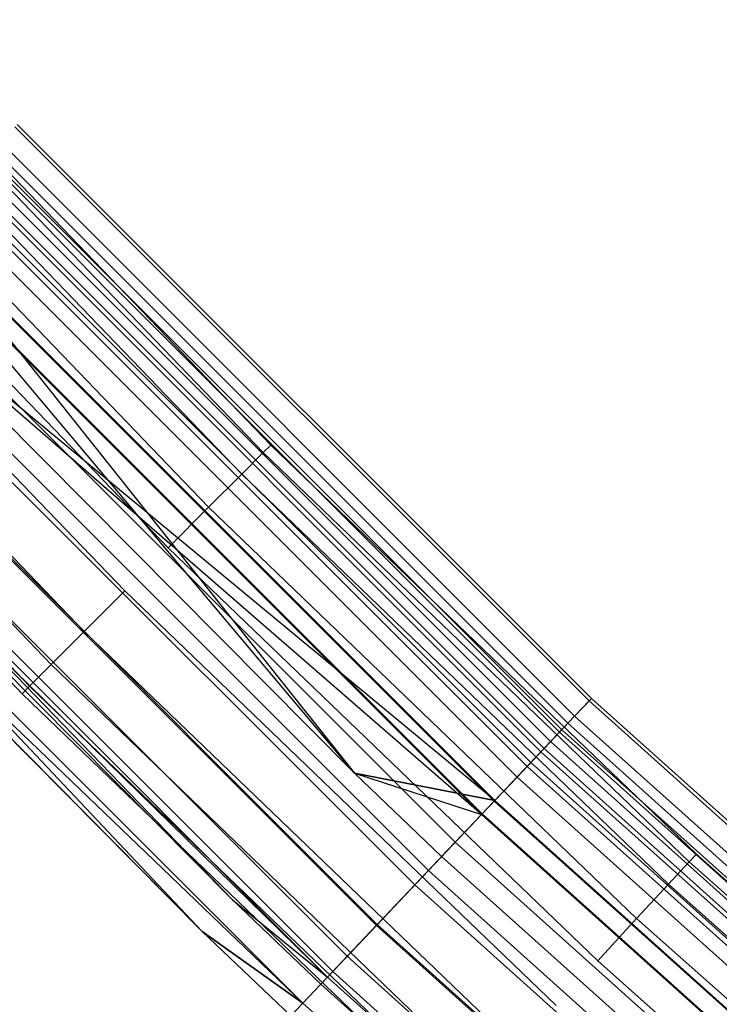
# Model space of a CAD drawing. Extents: x -175 to 175, y -175 to 175.
# Tile 16 of 130: x -124 to -116, y -127 to -116. Entities that reach past the tile are written whole.
import ezdxf

# ---------------------------------------------------------------- set-up
doc = ezdxf.new("R2010")
doc.units = 0
doc.header["$LTSCALE"] = 25.4
doc.layers.get('0').update_dxf_attribs({"linetype": 'CONTINUOUS'})

# ---------------------------------------------------------------- blocks, each defined once
blk = doc.blocks.new('SANTANA_PODLOGOWA_STL')
at = {"color": 0}
for p, q in [((-121.001, -121.001, 1042.816), (-125.658, -116.157, 1042.816)), ((-121.001, -121.001, 1042.816), (-125.658, -116.157, 1042.816)), ((-121.001, -121.001, 1044.184), (-125.658, -116.157, 1044.184)), ((-121.001, -121.001, 1044.184), (-125.658, -116.157, 1044.184)), ((-121.001, -121.001, 246.816), (-125.658, -116.157, 246.816)), ((-121.001, -121.001, 246.816), (-125.658, -116.157, 246.816)), ((-121.001, -121.001, 248.184), (-125.658, -116.157, 248.184)), ((-121.001, -121.001, 248.184), (-125.658, -116.157, 248.184)), ((-120.915, -120.915, 1043.5), (-125.569, -116.075, 1043.5)), ((-120.915, -120.915, 1043.5), (-125.569, -116.075, 1043.5)), ((-120.915, -120.915, 247.5), (-125.569, -116.075, 247.5)), ((-120.915, -120.915, 247.5), (-125.569, -116.075, 247.5)), ((-121.246, -121.246, 1042.214), (-125.913, -116.393, 1042.214)), ((-121.246, -121.246, 1042.214), (-125.913, -116.393, 1042.214)), ((-121.246, -121.246, 1044.786), (-125.913, -116.393, 1044.786)), ((-121.246, -121.246, 1044.786), (-125.913, -116.393, 1044.786)), ((-121.246, -121.246, 246.214), (-125.913, -116.393, 246.214)), ((-121.246, -121.246, 246.214), (-125.913, -116.393, 246.214)), ((-121.246, -121.246, 248.786), (-125.913, -116.393, 248.786)), ((-121.246, -121.246, 248.786), (-125.913, -116.393, 248.786)), ((-121.622, -121.622, 1041.768), (-126.303, -116.754, 1041.768)), ((-121.622, -121.622, 1041.768), (-126.303, -116.754, 1041.768)), ((-121.622, -121.622, 1045.232), (-126.303, -116.754, 1045.232)), ((-121.622, -121.622, 1045.232), (-126.303, -116.754, 1045.232)), ((-121.622, -121.622, 245.768), (-126.303, -116.754, 245.768)), ((-121.622, -121.622, 245.768), (-126.303, -116.754, 245.768)), ((-121.622, -121.622, 249.232), (-126.303, -116.754, 249.232)), ((-121.622, -121.622, 249.232), (-126.303, -116.754, 249.232)), ((-122.084, -122.084, 1041.53), (-126.783, -117.197, 1041.53)), ((-122.084, -122.084, 1041.53), (-126.783, -117.197, 1041.53)), ((-122.084, -122.084, 1045.47), (-126.783, -117.197, 1045.47)), ((-122.084, -122.084, 1045.47), (-126.783, -117.197, 1045.47)), ((-122.084, -122.084, 245.53), (-126.783, -117.197, 245.53)), ((-122.084, -122.084, 245.53), (-126.783, -117.197, 245.53)), ((-122.084, -122.084, 249.47), (-126.783, -117.197, 249.47)), ((-122.084, -122.084, 249.47), (-126.783, -117.197, 249.47)), ((-123.827, -117.295, 246.947), (-117.295, -123.827, 246.947)), ((-123.827, -117.295, 246.947), (-117.295, -123.827, 246.947)), ((-123.827, -117.295, 1044.053), (-117.295, -123.827, 1044.053)), ((-123.827, -117.295, 1044.053), (-117.295, -123.827, 1044.053)), ((-123.799, -117.269, 247.838), (-117.269, -123.799, 247.838)), ((-123.799, -117.269, 247.838), (-117.269, -123.799, 247.838)), ((-123.799, -117.269, 1043.162), (-117.269, -123.799, 1043.162)), ((-123.799, -117.269, 1043.162), (-117.269, -123.799, 1043.162)), ((-124, -117.459, 248.686), (-117.459, -124, 248.686)), ((-124, -117.459, 248.686), (-117.459, -124, 248.686)), ((-124, -117.459, 1042.314), (-117.459, -124, 1042.314)), ((-124, -117.459, 1042.314), (-117.459, -124, 1042.314)), ((-117.631, -124.182, 247.945), (-124.182, -117.631, 247.945)), ((-117.631, -124.182, 247.945), (-124.182, -117.631, 247.945)), ((-117.631, -124.182, 1043.055), (-124.182, -117.631, 1043.055)), ((-117.631, -124.182, 1043.055), (-124.182, -117.631, 1043.055)), ((-117.605, -124.154, 247.276), (-124.154, -117.605, 247.276)), ((-117.605, -124.154, 247.276), (-124.154, -117.605, 247.276)), ((-117.605, -124.154, 1043.724), (-124.154, -117.605, 1043.724)), ((-117.605, -124.154, 1043.724), (-124.154, -117.605, 1043.724)), ((-124.081, -117.536, 246.126), (-117.536, -124.081, 246.126)), ((-124.081, -117.536, 246.126), (-117.536, -124.081, 246.126)), ((-124.081, -117.536, 1044.874), (-117.536, -124.081, 1044.874)), ((-124.081, -117.536, 1044.874), (-117.536, -124.081, 1044.874)), ((-122.575, -122.575, 1041.53), (-127.293, -117.668, 1041.53)), ((-122.575, -122.575, 1041.53), (-127.293, -117.668, 1041.53)), ((-122.575, -122.575, 1045.47), (-127.293, -117.668, 1045.47)), ((-122.575, -122.575, 1045.47), (-127.293, -117.668, 1045.47)), ((-122.575, -122.575, 245.53), (-127.293, -117.668, 245.53)), ((-122.575, -122.575, 245.53), (-127.293, -117.668, 245.53)), ((-122.575, -122.575, 249.47), (-127.293, -117.668, 249.47)), ((-122.575, -122.575, 249.47), (-127.293, -117.668, 249.47)), ((-124.289, -117.733, 246.632), (-117.733, -124.289, 246.632)), ((-124.289, -117.733, 246.632), (-117.733, -124.289, 246.632)), ((-117.733, -124.289, 1044.368), (-124.289, -117.733, 1044.368)), ((-117.733, -124.289, 1044.368), (-124.289, -117.733, 1044.368)), ((-124.404, -117.842, 249.383), (-117.842, -124.404, 249.383)), ((-124.404, -117.842, 249.383), (-117.842, -124.404, 249.383)), ((-124.404, -117.842, 1041.616), (-117.842, -124.404, 1041.616)), ((-124.404, -117.842, 1041.616), (-117.842, -124.404, 1041.616)), ((-117.807, -124.368, 248.564), (-124.368, -117.807, 248.564)), ((-117.807, -124.368, 248.564), (-124.368, -117.807, 248.564)), ((-124.368, -117.807, 1042.436), (-117.807, -124.368, 1042.436)), ((-124.368, -117.807, 1042.436), (-117.807, -124.368, 1042.436)), ((-124.528, -117.959, 245.48), (-117.959, -124.528, 245.48)), ((-124.528, -117.959, 245.48), (-117.959, -124.528, 245.48)), ((-124.528, -117.959, 1045.52), (-117.959, -124.528, 1045.52)), ((-124.528, -117.959, 1045.52), (-117.959, -124.528, 1045.52)), ((-117.999, -124.571, 246.086), (-124.571, -117.999, 246.086)), ((-117.999, -124.571, 246.086), (-124.571, -117.999, 246.086)), ((-117.999, -124.571, 1044.914), (-124.571, -117.999, 1044.914)), ((-117.999, -124.571, 1044.914), (-124.571, -117.999, 1044.914)), ((-123.037, -123.037, 1041.768), (-127.772, -118.111, 1041.768)), ((-123.037, -123.037, 1041.768), (-127.772, -118.111, 1041.768)), ((-123.037, -123.037, 1045.232), (-127.772, -118.111, 1045.232)), ((-123.037, -123.037, 1045.232), (-127.772, -118.111, 1045.232)), ((-123.037, -123.037, 245.768), (-127.772, -118.111, 245.768)), ((-123.037, -123.037, 245.768), (-127.772, -118.111, 245.768)), ((-123.037, -123.037, 249.232), (-127.772, -118.111, 249.232)), ((-123.037, -123.037, 249.232), (-127.772, -118.111, 249.232)), ((-118.114, -124.692, 249.064), (-124.692, -118.114, 249.064)), ((-118.114, -124.692, 249.064), (-124.692, -118.114, 249.064)), ((-118.114, -124.692, 1041.936), (-124.692, -118.114, 1041.936)), ((-118.114, -124.692, 1041.936), (-124.692, -118.114, 1041.936)), ((-118.375, -124.967, 245.698), (-124.967, -118.375, 245.698)), ((-118.375, -124.967, 245.698), (-124.967, -118.375, 245.698)), ((-124.967, -118.375, 1045.302), (-118.375, -124.967, 1045.302)), ((-124.967, -118.375, 1045.302), (-118.375, -124.967, 1045.302)), ((-124.96, -118.368, 249.841), (-118.368, -124.96, 249.841)), ((-124.96, -118.368, 249.841), (-118.368, -124.96, 249.841)), ((-124.96, -118.368, 1041.159), (-119.964, -124.65, 1041)), ((-124.96, -118.368, 1041.159), (-119.964, -124.65, 1041)), ((-124.96, -118.368, 1041.159), (-118.368, -124.96, 1041.159)), ((-124.96, -118.368, 1041.159), (-118.368, -124.96, 1041.159)), ((-123.413, -123.413, 1042.214), (-128.163, -118.473, 1042.214)), ((-123.413, -123.413, 1042.214), (-128.163, -118.473, 1042.214)), ((-123.413, -123.413, 1044.786), (-128.163, -118.473, 1044.786)), ((-123.413, -123.413, 1044.786), (-128.163, -118.473, 1044.786)), ((-123.413, -123.413, 246.214), (-128.163, -118.473, 246.214)), ((-123.413, -123.413, 246.214), (-128.163, -118.473, 246.214)), ((-123.413, -123.413, 248.786), (-128.163, -118.473, 248.786)), ((-123.413, -123.413, 248.786), (-128.163, -118.473, 248.786)), ((-118.518, -125.118, 249.388), (-125.118, -118.518, 249.388)), ((-119.964, -124.65, 249.5), (-125.118, -118.518, 249.388)), ((-118.518, -125.118, 249.388), (-125.118, -118.518, 249.388)), ((-119.964, -124.65, 249.5), (-125.118, -118.518, 249.388)), ((-118.518, -125.118, 1041.612), (-125.118, -118.518, 1041.612)), ((-118.518, -125.118, 1041.612), (-125.118, -118.518, 1041.612)), ((-125.111, -118.511, 245.091), (-118.511, -125.111, 245.091)), ((-125.111, -118.511, 245.091), (-118.511, -125.111, 245.091)), ((-125.111, -118.511, 1045.909), (-118.511, -125.111, 1045.909)), ((-125.111, -118.511, 1045.909), (-118.511, -125.111, 1045.909)), ((-123.658, -123.658, 1042.816), (-128.418, -118.708, 1042.816)), ((-123.658, -123.658, 1044.184), (-128.418, -118.708, 1044.184)), ((-123.658, -123.658, 1044.184), (-128.418, -118.708, 1044.184)), ((-123.658, -123.658, 1042.816), (-128.418, -118.708, 1042.816)), ((-123.658, -123.658, 246.816), (-128.418, -118.708, 246.816)), ((-123.658, -123.658, 248.184), (-128.418, -118.708, 248.184)), ((-123.658, -123.658, 248.184), (-128.418, -118.708, 248.184)), ((-123.658, -123.658, 246.816), (-128.418, -118.708, 246.816)), ((-123.744, -123.744, 1043.5), (-128.506, -118.79, 1043.5)), ((-123.744, -123.744, 1043.5), (-128.506, -118.79, 1043.5)), ((-123.744, -123.744, 247.5), (-128.506, -118.79, 247.5)), ((-123.744, -123.744, 247.5), (-128.506, -118.79, 247.5)), ((-118.818, -125.435, 245.513), (-125.435, -118.818, 245.513)), ((-118.818, -125.435, 245.513), (-125.435, -118.818, 245.513)), ((-118.818, -125.435, 1045.487), (-125.435, -118.818, 1045.487)), ((-118.818, -125.435, 1045.487), (-125.435, -118.818, 1045.487)), ((-118.368, -124.96, 249.841), (-125.597, -118.972, 250)), ((-125.597, -118.972, 250), (-119.964, -124.65, 250)), ((-118.368, -124.96, 249.841), (-125.597, -118.972, 250)), ((-125.597, -118.972, 250), (-119.964, -124.65, 250)), ((-125.597, -118.972, 249.5), (-119.964, -124.65, 249.5)), ((-125.597, -118.972, 249.5), (-119.964, -124.65, 249.5)), ((-125.597, -118.972, 1041.5), (-119.964, -124.65, 1041.5)), ((-118.518, -125.118, 1041.612), (-125.597, -118.972, 1041.5)), ((-118.518, -125.118, 1041.612), (-125.597, -118.972, 1041.5)), ((-125.597, -118.972, 1041.5), (-119.964, -124.65, 1041.5)), ((-125.597, -118.972, 1041), (-119.964, -124.65, 1041)), ((-125.597, -118.972, 1041), (-119.964, -124.65, 1041)), ((-125.756, -119.122, 245.01), (-119.122, -125.756, 245.01)), ((-125.756, -119.122, 245.01), (-119.122, -125.756, 245.01)), ((-125.756, -119.122, 1045.99), (-119.122, -125.756, 1045.99)), ((-125.756, -119.122, 1045.99), (-119.122, -125.756, 1045.99)), ((-119.278, -125.92, 245.55), (-125.92, -119.278, 245.55)), ((-119.278, -125.92, 245.55), (-125.92, -119.278, 245.55)), ((-119.278, -125.92, 1045.45), (-125.92, -119.278, 1045.45)), ((-119.278, -125.92, 1045.45), (-125.92, -119.278, 1045.45)), ((-126.381, -119.714, 245.245), (-119.714, -126.381, 245.245)), ((-126.381, -119.714, 245.245), (-119.714, -126.381, 245.245)), ((-126.381, -119.714, 1045.755), (-119.714, -126.381, 1045.755)), ((-126.381, -119.714, 1045.755), (-119.714, -126.381, 1045.755)), ((-126.37, -119.704, 245.807), (-119.704, -126.37, 245.807)), ((-126.37, -119.704, 245.807), (-119.704, -126.37, 245.807)), ((-119.704, -126.37, 1045.193), (-126.37, -119.704, 1045.193)), ((-119.704, -126.37, 1045.193), (-126.37, -119.704, 1045.193)), ((-120.047, -126.732, 246.253), (-126.732, -120.047, 246.253)), ((-120.047, -126.732, 246.253), (-126.732, -120.047, 246.253)), ((-120.047, -126.732, 1044.747), (-126.732, -120.047, 1044.747)), ((-120.047, -126.732, 1044.747), (-126.732, -120.047, 1044.747)), ((-126.906, -120.211, 245.767), (-120.211, -126.906, 245.767)), ((-126.906, -120.211, 245.767), (-120.211, -126.906, 245.767)), ((-126.906, -120.211, 1045.233), (-120.211, -126.906, 1045.233)), ((-126.906, -120.211, 1045.233), (-120.211, -126.906, 1045.233)), ((-120.27, -126.968, 246.839), (-126.968, -120.27, 246.839)), ((-120.27, -126.968, 246.839), (-126.968, -120.27, 246.839)), ((-120.27, -126.968, 1044.161), (-126.968, -120.27, 1044.161)), ((-121.351, -126.091, 1043.5), (-126.968, -120.27, 1044.161)), ((-120.27, -126.968, 1044.161), (-126.968, -120.27, 1044.161)), ((-121.351, -126.091, 1043.5), (-126.968, -120.27, 1044.161)), ((-127.049, -120.347, 247.5), (-121.351, -126.091, 247.5)), ((-120.27, -126.968, 246.839), (-127.049, -120.347, 247.5)), ((-120.27, -126.968, 246.839), (-127.049, -120.347, 247.5)), ((-127.049, -120.347, 1043.5), (-121.351, -126.091, 1043.5)), ((-127.049, -120.347, 247.5), (-121.351, -126.091, 247.5)), ((-127.049, -120.347, 1043.5), (-121.351, -126.091, 1043.5)), ((-127.264, -120.551, 246.51), (-121.695, -126.449, 247.379)), ((-127.264, -120.551, 246.51), (-121.695, -126.449, 247.379)), ((-127.264, -120.551, 246.51), (-120.551, -127.264, 246.51)), ((-127.264, -120.551, 246.51), (-120.551, -127.264, 246.51)), ((-127.264, -120.551, 1044.49), (-120.551, -127.264, 1044.49)), ((-127.264, -120.551, 1044.49), (-120.551, -127.264, 1044.49)), ((-121.695, -126.449, 247.379), (-127.41, -120.689, 247.379)), ((-120.551, -127.264, 1044.49), (-127.41, -120.689, 1043.62)), ((-127.41, -120.689, 1043.62), (-121.695, -126.449, 1043.62)), ((-120.551, -127.264, 1044.49), (-127.41, -120.689, 1043.62)), ((-121.695, -126.449, 247.379), (-127.41, -120.689, 247.379)), ((-127.41, -120.689, 1043.62), (-121.695, -126.449, 1043.62)), ((-121.001, -121.001, 1042.816), (-120.915, -120.915, 1043.5)), ((-120.915, -120.915, 1043.5), (-121.001, -121.001, 1044.184)), ((-121.001, -121.001, 1042.816), (-120.915, -120.915, 1043.5)), ((-120.915, -120.915, 1043.5), (-121.001, -121.001, 1044.184)), ((-121.001, -121.001, 246.816), (-120.915, -120.915, 247.5)), ((-120.915, -120.915, 247.5), (-121.001, -121.001, 248.184)), ((-121.001, -121.001, 246.816), (-120.915, -120.915, 247.5)), ((-120.915, -120.915, 247.5), (-121.001, -121.001, 248.184)), ((-116.075, -125.569, 1043.5), (-120.915, -120.915, 1043.5)), ((-116.075, -125.569, 1043.5), (-120.915, -120.915, 1043.5)), ((-116.075, -125.569, 247.5), (-120.915, -120.915, 247.5)), ((-116.075, -125.569, 247.5), (-120.915, -120.915, 247.5)), ((-121.246, -121.246, 1042.214), (-121.001, -121.001, 1042.816)), ((-121.246, -121.246, 1042.214), (-121.001, -121.001, 1042.816)), ((-121.001, -121.001, 1044.184), (-121.246, -121.246, 1044.786)), ((-121.001, -121.001, 1044.184), (-121.246, -121.246, 1044.786)), ((-121.246, -121.246, 246.214), (-121.001, -121.001, 246.816)), ((-121.246, -121.246, 246.214), (-121.001, -121.001, 246.816)), ((-121.001, -121.001, 248.184), (-121.246, -121.246, 248.786)), ((-121.001, -121.001, 248.184), (-121.246, -121.246, 248.786)), ((-116.157, -125.658, 1042.816), (-121.001, -121.001, 1042.816)), ((-116.157, -125.658, 1042.816), (-121.001, -121.001, 1042.816)), ((-116.157, -125.658, 1044.184), (-121.001, -121.001, 1044.184)), ((-116.157, -125.658, 1044.184), (-121.001, -121.001, 1044.184)), ((-116.157, -125.658, 246.816), (-121.001, -121.001, 246.816)), ((-116.157, -125.658, 246.816), (-121.001, -121.001, 246.816)), ((-116.157, -125.658, 248.184), (-121.001, -121.001, 248.184)), ((-116.157, -125.658, 248.184), (-121.001, -121.001, 248.184)), ((-121.622, -121.622, 1041.768), (-121.246, -121.246, 1042.214)), ((-121.622, -121.622, 1041.768), (-121.246, -121.246, 1042.214)), ((-121.246, -121.246, 1044.786), (-121.622, -121.622, 1045.232)), ((-121.246, -121.246, 1044.786), (-121.622, -121.622, 1045.232)), ((-121.622, -121.622, 245.768), (-121.246, -121.246, 246.214)), ((-121.622, -121.622, 245.768), (-121.246, -121.246, 246.214)), ((-121.246, -121.246, 248.786), (-121.622, -121.622, 249.232)), ((-121.246, -121.246, 248.786), (-121.622, -121.622, 249.232)), ((-116.393, -125.913, 1042.214), (-121.246, -121.246, 1042.214)), ((-116.393, -125.913, 1042.214), (-121.246, -121.246, 1042.214)), ((-116.393, -125.913, 1044.786), (-121.246, -121.246, 1044.786)), ((-116.393, -125.913, 1044.786), (-121.246, -121.246, 1044.786)), ((-116.393, -125.913, 246.214), (-121.246, -121.246, 246.214)), ((-116.393, -125.913, 246.214), (-121.246, -121.246, 246.214)), ((-116.393, -125.913, 248.786), (-121.246, -121.246, 248.786)), ((-116.393, -125.913, 248.786), (-121.246, -121.246, 248.786)), ((-122.084, -122.084, 1041.53), (-121.622, -121.622, 1041.768)), ((-122.084, -122.084, 1041.53), (-121.622, -121.622, 1041.768)), ((-121.622, -121.622, 1045.232), (-122.084, -122.084, 1045.47)), ((-121.622, -121.622, 1045.232), (-122.084, -122.084, 1045.47)), ((-122.084, -122.084, 245.53), (-121.622, -121.622, 245.768)), ((-122.084, -122.084, 245.53), (-121.622, -121.622, 245.768)), ((-121.622, -121.622, 249.232), (-122.084, -122.084, 249.47)), ((-121.622, -121.622, 249.232), (-122.084, -122.084, 249.47)), ((-116.754, -126.303, 1041.768), (-121.622, -121.622, 1041.768)), ((-116.754, -126.303, 1041.768), (-121.622, -121.622, 1041.768)), ((-116.754, -126.303, 1045.232), (-121.622, -121.622, 1045.232)), ((-116.754, -126.303, 1045.232), (-121.622, -121.622, 1045.232)), ((-116.754, -126.303, 245.768), (-121.622, -121.622, 245.768)), ((-116.754, -126.303, 245.768), (-121.622, -121.622, 245.768)), ((-116.754, -126.303, 249.232), (-121.622, -121.622, 249.232)), ((-116.754, -126.303, 249.232), (-121.622, -121.622, 249.232)), ((-117.197, -126.783, 1041.53), (-122.084, -122.084, 1041.53)), ((-117.197, -126.783, 1041.53), (-122.084, -122.084, 1041.53)), ((-117.197, -126.783, 1045.47), (-122.084, -122.084, 1045.47)), ((-117.197, -126.783, 1045.47), (-122.084, -122.084, 1045.47)), ((-117.197, -126.783, 245.53), (-122.084, -122.084, 245.53)), ((-117.197, -126.783, 245.53), (-122.084, -122.084, 245.53)), ((-117.197, -126.783, 249.47), (-122.084, -122.084, 249.47)), ((-117.197, -126.783, 249.47), (-122.084, -122.084, 249.47)), ((-123.037, -123.037, 1041.768), (-122.575, -122.575, 1041.53)), ((-123.037, -123.037, 1041.768), (-122.575, -122.575, 1041.53)), ((-122.575, -122.575, 1045.47), (-123.037, -123.037, 1045.232)), ((-122.575, -122.575, 1045.47), (-123.037, -123.037, 1045.232)), ((-123.037, -123.037, 245.768), (-122.575, -122.575, 245.53)), ((-123.037, -123.037, 245.768), (-122.575, -122.575, 245.53)), ((-122.575, -122.575, 249.47), (-123.037, -123.037, 249.232)), ((-122.575, -122.575, 249.47), (-123.037, -123.037, 249.232)), ((-117.668, -127.293, 1041.53), (-122.575, -122.575, 1041.53)), ((-117.668, -127.293, 1041.53), (-122.575, -122.575, 1041.53)), ((-117.668, -127.293, 1045.47), (-122.575, -122.575, 1045.47)), ((-117.668, -127.293, 1045.47), (-122.575, -122.575, 1045.47)), ((-117.668, -127.293, 245.53), (-122.575, -122.575, 245.53)), ((-117.668, -127.293, 245.53), (-122.575, -122.575, 245.53)), ((-117.668, -127.293, 249.47), (-122.575, -122.575, 249.47)), ((-117.668, -127.293, 249.47), (-122.575, -122.575, 249.47)), ((-123.413, -123.413, 1042.214), (-123.037, -123.037, 1041.768)), ((-123.413, -123.413, 1042.214), (-123.037, -123.037, 1041.768)), ((-123.037, -123.037, 1045.232), (-123.413, -123.413, 1044.786)), ((-123.037, -123.037, 1045.232), (-123.413, -123.413, 1044.786)), ((-123.413, -123.413, 246.214), (-123.037, -123.037, 245.768)), ((-123.413, -123.413, 246.214), (-123.037, -123.037, 245.768)), ((-123.037, -123.037, 249.232), (-123.413, -123.413, 248.786)), ((-123.037, -123.037, 249.232), (-123.413, -123.413, 248.786)), ((-118.111, -127.772, 1041.768), (-123.037, -123.037, 1041.768)), ((-118.111, -127.772, 1041.768), (-123.037, -123.037, 1041.768)), ((-118.111, -127.772, 1045.232), (-123.037, -123.037, 1045.232)), ((-118.111, -127.772, 1045.232), (-123.037, -123.037, 1045.232)), ((-118.111, -127.772, 245.768), (-123.037, -123.037, 245.768)), ((-118.111, -127.772, 245.768), (-123.037, -123.037, 245.768)), ((-118.111, -127.772, 249.232), (-123.037, -123.037, 249.232)), ((-118.111, -127.772, 249.232), (-123.037, -123.037, 249.232)), ((-123.658, -123.658, 1042.816), (-123.413, -123.413, 1042.214)), ((-123.413, -123.413, 1044.786), (-123.658, -123.658, 1044.184)), ((-123.413, -123.413, 1044.786), (-123.658, -123.658, 1044.184)), ((-123.658, -123.658, 1042.816), (-123.413, -123.413, 1042.214)), ((-123.658, -123.658, 246.816), (-123.413, -123.413, 246.214)), ((-123.413, -123.413, 248.786), (-123.658, -123.658, 248.184)), ((-123.413, -123.413, 248.786), (-123.658, -123.658, 248.184)), ((-123.658, -123.658, 246.816), (-123.413, -123.413, 246.214)), ((-118.473, -128.163, 1042.214), (-123.413, -123.413, 1042.214)), ((-118.473, -128.163, 1044.786), (-123.413, -123.413, 1044.786)), ((-118.473, -128.163, 1044.786), (-123.413, -123.413, 1044.786)), ((-118.473, -128.163, 1042.214), (-123.413, -123.413, 1042.214)), ((-118.473, -128.163, 246.214), (-123.413, -123.413, 246.214)), ((-118.473, -128.163, 248.786), (-123.413, -123.413, 248.786)), ((-118.473, -128.163, 248.786), (-123.413, -123.413, 248.786)), ((-118.473, -128.163, 246.214), (-123.413, -123.413, 246.214)), ((-123.658, -123.658, 1044.184), (-123.744, -123.744, 1043.5)), ((-123.744, -123.744, 1043.5), (-123.658, -123.658, 1042.816)), ((-123.658, -123.658, 1044.184), (-123.744, -123.744, 1043.5)), ((-123.744, -123.744, 1043.5), (-123.658, -123.658, 1042.816)), ((-123.658, -123.658, 248.184), (-123.744, -123.744, 247.5)), ((-123.744, -123.744, 247.5), (-123.658, -123.658, 246.816)), ((-123.658, -123.658, 248.184), (-123.744, -123.744, 247.5)), ((-123.744, -123.744, 247.5), (-123.658, -123.658, 246.816)), ((-118.708, -128.418, 1044.184), (-123.658, -123.658, 1044.184)), ((-118.708, -128.418, 1044.184), (-123.658, -123.658, 1044.184)), ((-118.708, -128.418, 1042.816), (-123.658, -123.658, 1042.816)), ((-118.708, -128.418, 1042.816), (-123.658, -123.658, 1042.816)), ((-118.708, -128.418, 248.184), (-123.658, -123.658, 248.184)), ((-118.708, -128.418, 248.184), (-123.658, -123.658, 248.184)), ((-118.708, -128.418, 246.816), (-123.658, -123.658, 246.816)), ((-118.708, -128.418, 246.816), (-123.658, -123.658, 246.816)), ((-118.79, -128.506, 1043.5), (-123.744, -123.744, 1043.5)), ((-118.79, -128.506, 1043.5), (-123.744, -123.744, 1043.5)), ((-118.79, -128.506, 247.5), (-123.744, -123.744, 247.5)), ((-118.79, -128.506, 247.5), (-123.744, -123.744, 247.5)), ((-117.295, -123.827, 246.947), (-117.536, -124.081, 246.126)), ((-117.295, -123.827, 246.947), (-117.536, -124.081, 246.126)), ((-117.536, -124.081, 1044.874), (-117.295, -123.827, 1044.053)), ((-117.536, -124.081, 1044.874), (-117.295, -123.827, 1044.053)), ((-117.459, -124, 248.686), (-117.269, -123.799, 247.838)), ((-117.459, -124, 248.686), (-117.269, -123.799, 247.838)), ((-117.269, -123.799, 1043.162), (-117.459, -124, 1042.314)), ((-117.269, -123.799, 1043.162), (-117.459, -124, 1042.314)), ((-117.269, -123.799, 247.838), (-117.295, -123.827, 246.947)), ((-117.269, -123.799, 247.838), (-117.295, -123.827, 246.947)), ((-117.295, -123.827, 1044.053), (-117.269, -123.799, 1043.162)), ((-117.295, -123.827, 1044.053), (-117.269, -123.799, 1043.162)), ((-110.419, -129.996, 246.947), (-117.295, -123.827, 246.947)), ((-110.419, -129.996, 246.947), (-117.295, -123.827, 246.947)), ((-110.419, -129.996, 1044.053), (-117.295, -123.827, 1044.053)), ((-110.419, -129.996, 1044.053), (-117.295, -123.827, 1044.053)), ((-110.394, -129.966, 247.838), (-117.269, -123.799, 247.838)), ((-110.394, -129.966, 247.838), (-117.269, -123.799, 247.838)), ((-110.394, -129.966, 1043.162), (-117.269, -123.799, 1043.162)), ((-110.394, -129.966, 1043.162), (-117.269, -123.799, 1043.162)), ((-117.842, -124.404, 249.383), (-117.459, -124, 248.686)), ((-117.842, -124.404, 249.383), (-117.459, -124, 248.686)), ((-117.459, -124, 1042.314), (-117.842, -124.404, 1041.616)), ((-117.459, -124, 1042.314), (-117.842, -124.404, 1041.616)), ((-110.573, -130.177, 248.686), (-117.459, -124, 248.686)), ((-110.573, -130.177, 248.686), (-117.459, -124, 248.686)), ((-110.573, -130.177, 1042.314), (-117.459, -124, 1042.314)), ((-110.573, -130.177, 1042.314), (-117.459, -124, 1042.314)), ((-117.536, -124.081, 246.126), (-117.959, -124.528, 245.48)), ((-117.536, -124.081, 246.126), (-117.959, -124.528, 245.48)), ((-117.959, -124.528, 1045.52), (-117.536, -124.081, 1044.874)), ((-117.959, -124.528, 1045.52), (-117.536, -124.081, 1044.874)), ((-110.646, -130.262, 246.126), (-117.536, -124.081, 246.126)), ((-110.646, -130.262, 246.126), (-117.536, -124.081, 246.126)), ((-110.646, -130.262, 1044.874), (-117.536, -124.081, 1044.874)), ((-110.646, -130.262, 1044.874), (-117.536, -124.081, 1044.874)), ((-117.631, -124.182, 247.945), (-117.807, -124.368, 248.564)), ((-117.631, -124.182, 247.945), (-117.807, -124.368, 248.564)), ((-117.631, -124.182, 1043.055), (-117.807, -124.368, 1042.436)), ((-117.631, -124.182, 1043.055), (-117.807, -124.368, 1042.436)), ((-117.605, -124.154, 247.276), (-117.733, -124.289, 246.632)), ((-117.605, -124.154, 247.276), (-117.733, -124.289, 246.632)), ((-117.605, -124.154, 1043.724), (-117.733, -124.289, 1044.368)), ((-117.605, -124.154, 1043.724), (-117.733, -124.289, 1044.368)), ((-117.605, -124.154, 247.276), (-117.631, -124.182, 247.945)), ((-117.605, -124.154, 247.276), (-117.631, -124.182, 247.945)), ((-117.631, -124.182, 1043.055), (-117.605, -124.154, 1043.724)), ((-117.631, -124.182, 1043.055), (-117.605, -124.154, 1043.724)), ((-110.736, -130.368, 247.945), (-117.631, -124.182, 247.945)), ((-110.736, -130.368, 247.945), (-117.631, -124.182, 247.945)), ((-117.631, -124.182, 1043.055), (-110.736, -130.368, 1043.055)), ((-117.631, -124.182, 1043.055), (-110.736, -130.368, 1043.055)), ((-117.605, -124.154, 247.276), (-110.711, -130.339, 247.276)), ((-117.605, -124.154, 247.276), (-110.711, -130.339, 247.276)), ((-110.711, -130.339, 1043.724), (-117.605, -124.154, 1043.724)), ((-110.711, -130.339, 1043.724), (-117.605, -124.154, 1043.724)), ((-117.999, -124.571, 246.086), (-117.733, -124.289, 246.632)), ((-117.999, -124.571, 246.086), (-117.733, -124.289, 246.632)), ((-117.733, -124.289, 1044.368), (-117.999, -124.571, 1044.914)), ((-117.733, -124.289, 1044.368), (-117.999, -124.571, 1044.914)), ((-110.831, -130.481, 246.632), (-117.733, -124.289, 246.632)), ((-110.831, -130.481, 246.632), (-117.733, -124.289, 246.632)), ((-110.831, -130.481, 1044.368), (-117.733, -124.289, 1044.368)), ((-110.831, -130.481, 1044.368), (-117.733, -124.289, 1044.368)), ((-118.368, -124.96, 249.841), (-117.842, -124.404, 249.383)), ((-118.368, -124.96, 249.841), (-117.842, -124.404, 249.383)), ((-117.842, -124.404, 1041.616), (-118.368, -124.96, 1041.159)), ((-117.842, -124.404, 1041.616), (-118.368, -124.96, 1041.159)), ((-117.807, -124.368, 248.564), (-118.114, -124.692, 249.064)), ((-117.807, -124.368, 248.564), (-118.114, -124.692, 249.064)), ((-118.114, -124.692, 1041.936), (-117.807, -124.368, 1042.436)), ((-118.114, -124.692, 1041.936), (-117.807, -124.368, 1042.436)), ((-110.934, -130.601, 249.383), (-117.842, -124.404, 249.383)), ((-110.934, -130.601, 249.383), (-117.842, -124.404, 249.383)), ((-110.934, -130.601, 1041.616), (-117.842, -124.404, 1041.616)), ((-110.934, -130.601, 1041.616), (-117.842, -124.404, 1041.616)), ((-110.902, -130.563, 248.564), (-117.807, -124.368, 248.564)), ((-110.902, -130.563, 248.564), (-117.807, -124.368, 248.564)), ((-110.902, -130.563, 1042.436), (-117.807, -124.368, 1042.436)), ((-110.902, -130.563, 1042.436), (-117.807, -124.368, 1042.436)), ((-117.959, -124.528, 245.48), (-118.511, -125.111, 245.091)), ((-117.959, -124.528, 245.48), (-118.511, -125.111, 245.091)), ((-118.511, -125.111, 1045.909), (-117.959, -124.528, 1045.52)), ((-118.511, -125.111, 1045.909), (-117.959, -124.528, 1045.52)), ((-118.375, -124.967, 245.698), (-117.999, -124.571, 246.086)), ((-118.375, -124.967, 245.698), (-117.999, -124.571, 246.086)), ((-117.999, -124.571, 1044.914), (-118.375, -124.967, 1045.302)), ((-117.999, -124.571, 1044.914), (-118.375, -124.967, 1045.302)), ((-111.082, -130.776, 246.086), (-117.999, -124.571, 246.086)), ((-111.082, -130.776, 246.086), (-117.999, -124.571, 246.086)), ((-111.082, -130.776, 1044.914), (-117.999, -124.571, 1044.914)), ((-111.082, -130.776, 1044.914), (-117.999, -124.571, 1044.914)), ((-111.044, -130.731, 245.48), (-117.959, -124.528, 245.48)), ((-111.044, -130.731, 245.48), (-117.959, -124.528, 245.48)), ((-111.044, -130.731, 1045.52), (-117.959, -124.528, 1045.52)), ((-111.044, -130.731, 1045.52), (-117.959, -124.528, 1045.52)), ((-119.964, -124.65, 250), (-118.972, -125.597, 250)), ((-118.368, -124.96, 249.841), (-119.964, -124.65, 250)), ((-118.368, -124.96, 249.841), (-119.964, -124.65, 250)), ((-119.964, -124.65, 250), (-118.972, -125.597, 250)), ((-119.964, -124.65, 250), (-119.964, -124.65, 249.5)), ((-119.964, -124.65, 249.5), (-118.972, -125.597, 249.5)), ((-119.964, -124.65, 250), (-119.964, -124.65, 249.5)), ((-119.964, -124.65, 249.5), (-118.972, -125.597, 249.5)), ((-119.964, -124.65, 249.5), (-118.518, -125.118, 249.388)), ((-119.964, -124.65, 249.5), (-118.518, -125.118, 249.388)), ((-119.964, -124.65, 1041.5), (-118.518, -125.118, 1041.612)), ((-119.964, -124.65, 1041.5), (-118.972, -125.597, 1041.5)), ((-119.964, -124.65, 1041.5), (-118.518, -125.118, 1041.612)), ((-119.964, -124.65, 1041.5), (-118.972, -125.597, 1041.5)), ((-119.964, -124.65, 1041.5), (-119.964, -124.65, 1041)), ((-119.964, -124.65, 1041), (-118.972, -125.597, 1041)), ((-119.964, -124.65, 1041.5), (-119.964, -124.65, 1041)), ((-119.964, -124.65, 1041), (-118.972, -125.597, 1041)), ((-119.964, -124.65, 1041), (-118.368, -124.96, 1041.159)), ((-119.964, -124.65, 1041), (-118.368, -124.96, 1041.159)), ((-118.114, -124.692, 249.064), (-118.518, -125.118, 249.388)), ((-118.114, -124.692, 249.064), (-118.518, -125.118, 249.388)), ((-118.518, -125.118, 1041.612), (-118.114, -124.692, 1041.936)), ((-118.518, -125.118, 1041.612), (-118.114, -124.692, 1041.936)), ((-111.191, -130.904, 249.064), (-118.114, -124.692, 249.064)), ((-111.191, -130.904, 249.064), (-118.114, -124.692, 249.064)), ((-111.191, -130.904, 1041.936), (-118.114, -124.692, 1041.936)), ((-111.191, -130.904, 1041.936), (-118.114, -124.692, 1041.936)), ((-118.972, -125.597, 250), (-118.368, -124.96, 249.841)), ((-118.972, -125.597, 250), (-118.368, -124.96, 249.841)), ((-118.368, -124.96, 1041.159), (-118.972, -125.597, 1041)), ((-118.368, -124.96, 1041.159), (-118.972, -125.597, 1041)), ((-118.818, -125.435, 245.513), (-118.375, -124.967, 245.698)), ((-118.818, -125.435, 245.513), (-118.375, -124.967, 245.698)), ((-118.818, -125.435, 1045.487), (-118.375, -124.967, 1045.302)), ((-118.818, -125.435, 1045.487), (-118.375, -124.967, 1045.302)), ((-111.436, -131.193, 245.698), (-118.375, -124.967, 245.698)), ((-111.436, -131.193, 245.698), (-118.375, -124.967, 245.698)), ((-111.436, -131.193, 1045.302), (-118.375, -124.967, 1045.302)), ((-111.436, -131.193, 1045.302), (-118.375, -124.967, 1045.302)), ((-111.43, -131.185, 249.841), (-118.368, -124.96, 249.841)), ((-111.43, -131.185, 249.841), (-118.368, -124.96, 249.841)), ((-111.43, -131.185, 1041.159), (-118.368, -124.96, 1041.159)), ((-111.43, -131.185, 1041.159), (-118.368, -124.96, 1041.159)), ((-118.511, -125.111, 245.091), (-119.122, -125.756, 245.01)), ((-118.511, -125.111, 245.091), (-119.122, -125.756, 245.01)), ((-119.122, -125.756, 1045.99), (-118.511, -125.111, 1045.909)), ((-119.122, -125.756, 1045.99), (-118.511, -125.111, 1045.909)), ((-118.972, -125.597, 249.5), (-118.518, -125.118, 249.388)), ((-118.972, -125.597, 249.5), (-118.518, -125.118, 249.388)), ((-118.972, -125.597, 1041.5), (-118.518, -125.118, 1041.612)), ((-118.972, -125.597, 1041.5), (-118.518, -125.118, 1041.612)), ((-111.57, -131.351, 249.388), (-118.518, -125.118, 249.388)), ((-111.57, -131.351, 249.388), (-118.518, -125.118, 249.388)), ((-111.57, -131.351, 1041.612), (-118.518, -125.118, 1041.612)), ((-111.57, -131.351, 1041.612), (-118.518, -125.118, 1041.612)), ((-111.564, -131.343, 245.091), (-118.511, -125.111, 245.091)), ((-111.564, -131.343, 245.091), (-118.511, -125.111, 245.091)), ((-111.564, -131.343, 1045.909), (-118.511, -125.111, 1045.909)), ((-111.564, -131.343, 1045.909), (-118.511, -125.111, 1045.909)), ((-119.278, -125.92, 245.55), (-118.818, -125.435, 245.513)), ((-119.278, -125.92, 245.55), (-118.818, -125.435, 245.513)), ((-118.818, -125.435, 1045.487), (-119.278, -125.92, 1045.45)), ((-118.818, -125.435, 1045.487), (-119.278, -125.92, 1045.45)), ((-111.853, -131.683, 245.513), (-118.818, -125.435, 245.513)), ((-111.853, -131.683, 245.513), (-118.818, -125.435, 245.513)), ((-118.818, -125.435, 1045.487), (-111.853, -131.683, 1045.487)), ((-118.818, -125.435, 1045.487), (-111.853, -131.683, 1045.487)), ((-116.075, -125.569, 1043.5), (-116.157, -125.658, 1044.184)), ((-116.157, -125.658, 1042.816), (-116.075, -125.569, 1043.5)), ((-116.157, -125.658, 1042.816), (-116.075, -125.569, 1043.5)), ((-116.075, -125.569, 1043.5), (-116.157, -125.658, 1044.184)), ((-116.075, -125.569, 247.5), (-116.157, -125.658, 248.184)), ((-116.157, -125.658, 246.816), (-116.075, -125.569, 247.5)), ((-116.157, -125.658, 246.816), (-116.075, -125.569, 247.5)), ((-116.075, -125.569, 247.5), (-116.157, -125.658, 248.184)), ((-111.056, -130.029, 1043.5), (-116.075, -125.569, 1043.5)), ((-111.056, -130.029, 1043.5), (-116.075, -125.569, 1043.5)), ((-111.056, -130.029, 247.5), (-116.075, -125.569, 247.5)), ((-111.056, -130.029, 247.5), (-116.075, -125.569, 247.5)), ((-118.972, -125.597, 250), (-111.998, -131.854, 250)), ((-118.972, -125.597, 250), (-111.998, -131.854, 250)), ((-118.972, -125.597, 250), (-118.972, -125.597, 249.5)), ((-118.972, -125.597, 249.5), (-111.998, -131.854, 249.5)), ((-118.972, -125.597, 250), (-118.972, -125.597, 249.5)), ((-118.972, -125.597, 249.5), (-111.998, -131.854, 249.5)), ((-118.972, -125.597, 1041.5), (-111.998, -131.854, 1041.5)), ((-118.972, -125.597, 1041.5), (-111.998, -131.854, 1041.5)), ((-118.972, -125.597, 1041.5), (-118.972, -125.597, 1041)), ((-118.972, -125.597, 1041), (-111.998, -131.854, 1041)), ((-118.972, -125.597, 1041.5), (-118.972, -125.597, 1041)), ((-118.972, -125.597, 1041), (-111.998, -131.854, 1041)), ((-116.393, -125.913, 1042.214), (-116.157, -125.658, 1042.816)), ((-116.393, -125.913, 1042.214), (-116.157, -125.658, 1042.816)), ((-116.157, -125.658, 1044.184), (-116.393, -125.913, 1044.786)), ((-116.157, -125.658, 1044.184), (-116.393, -125.913, 1044.786)), ((-116.393, -125.913, 246.214), (-116.157, -125.658, 246.816)), ((-116.393, -125.913, 246.214), (-116.157, -125.658, 246.816)), ((-116.157, -125.658, 248.184), (-116.393, -125.913, 248.786)), ((-116.157, -125.658, 248.184), (-116.393, -125.913, 248.786)), ((-111.134, -130.121, 1042.816), (-116.157, -125.658, 1042.816)), ((-111.134, -130.121, 1044.184), (-116.157, -125.658, 1044.184)), ((-111.134, -130.121, 1042.816), (-116.157, -125.658, 1042.816)), ((-111.134, -130.121, 1044.184), (-116.157, -125.658, 1044.184)), ((-111.134, -130.121, 246.816), (-116.157, -125.658, 246.816)), ((-111.134, -130.121, 248.184), (-116.157, -125.658, 248.184)), ((-111.134, -130.121, 246.816), (-116.157, -125.658, 246.816)), ((-111.134, -130.121, 248.184), (-116.157, -125.658, 248.184)), ((-119.122, -125.756, 245.01), (-119.714, -126.381, 245.245)), ((-119.122, -125.756, 245.01), (-119.714, -126.381, 245.245)), ((-119.714, -126.381, 1045.755), (-119.122, -125.756, 1045.99)), ((-119.714, -126.381, 1045.755), (-119.122, -125.756, 1045.99)), ((-112.139, -132.02, 245.01), (-119.122, -125.756, 245.01)), ((-112.139, -132.02, 245.01), (-119.122, -125.756, 245.01)), ((-112.139, -132.02, 1045.99), (-119.122, -125.756, 1045.99)), ((-112.139, -132.02, 1045.99), (-119.122, -125.756, 1045.99)), ((-119.278, -125.92, 245.55), (-119.704, -126.37, 245.807)), ((-119.278, -125.92, 245.55), (-119.704, -126.37, 245.807)), ((-119.278, -125.92, 1045.45), (-119.704, -126.37, 1045.193)), ((-119.278, -125.92, 1045.45), (-119.704, -126.37, 1045.193)), ((-119.278, -125.92, 245.55), (-112.286, -132.193, 245.55)), ((-119.278, -125.92, 245.55), (-112.286, -132.193, 245.55)), ((-112.286, -132.193, 1045.45), (-119.278, -125.92, 1045.45)), ((-112.286, -132.193, 1045.45), (-119.278, -125.92, 1045.45)), ((-116.754, -126.303, 1041.768), (-116.393, -125.913, 1042.214)), ((-116.754, -126.303, 1041.768), (-116.393, -125.913, 1042.214)), ((-116.393, -125.913, 1044.786), (-116.754, -126.303, 1045.232)), ((-116.393, -125.913, 1044.786), (-116.754, -126.303, 1045.232)), ((-116.754, -126.303, 245.768), (-116.393, -125.913, 246.214)), ((-116.754, -126.303, 245.768), (-116.393, -125.913, 246.214)), ((-116.393, -125.913, 248.786), (-116.754, -126.303, 249.232)), ((-116.393, -125.913, 248.786), (-116.754, -126.303, 249.232)), ((-111.359, -130.385, 1042.214), (-116.393, -125.913, 1042.214)), ((-111.359, -130.385, 1042.214), (-116.393, -125.913, 1042.214)), ((-111.359, -130.385, 1044.786), (-116.393, -125.913, 1044.786)), ((-111.359, -130.385, 1044.786), (-116.393, -125.913, 1044.786)), ((-111.359, -130.385, 246.214), (-116.393, -125.913, 246.214)), ((-111.359, -130.385, 246.214), (-116.393, -125.913, 246.214)), ((-111.359, -130.385, 248.786), (-116.393, -125.913, 248.786)), ((-111.359, -130.385, 248.786), (-116.393, -125.913, 248.786)), ((-121.351, -126.091, 247.5), (-120.27, -126.968, 246.839)), ((-121.351, -126.091, 247.5), (-120.347, -127.049, 247.5)), ((-121.351, -126.091, 247.5), (-120.27, -126.968, 246.839)), ((-121.351, -126.091, 1043.5), (-121.351, -126.091, 247.5)), ((-121.351, -126.091, 1043.5), (-121.351, -126.091, 247.5)), ((-121.351, -126.091, 1043.5), (-120.347, -127.049, 1043.5)), ((-121.351, -126.091, 247.5), (-120.347, -127.049, 247.5)), ((-121.351, -126.091, 1043.5), (-120.347, -127.049, 1043.5)), ((-121.351, -126.091, 1043.5), (-120.27, -126.968, 1044.161)), ((-121.351, -126.091, 1043.5), (-120.27, -126.968, 1044.161)), ((-120.047, -126.732, 246.253), (-119.704, -126.37, 245.807)), ((-120.047, -126.732, 246.253), (-119.704, -126.37, 245.807)), ((-119.704, -126.37, 1045.193), (-120.047, -126.732, 1044.747)), ((-119.704, -126.37, 1045.193), (-120.047, -126.732, 1044.747)), ((-112.687, -132.665, 245.807), (-119.704, -126.37, 245.807)), ((-112.687, -132.665, 245.807), (-119.704, -126.37, 245.807)), ((-112.687, -132.665, 1045.193), (-119.704, -126.37, 1045.193)), ((-112.687, -132.665, 1045.193), (-119.704, -126.37, 1045.193)), ((-117.197, -126.783, 1041.53), (-116.754, -126.303, 1041.768)), ((-117.197, -126.783, 1041.53), (-116.754, -126.303, 1041.768)), ((-116.754, -126.303, 1045.232), (-117.197, -126.783, 1045.47)), ((-116.754, -126.303, 1045.232), (-117.197, -126.783, 1045.47)), ((-117.197, -126.783, 245.53), (-116.754, -126.303, 245.768)), ((-117.197, -126.783, 245.53), (-116.754, -126.303, 245.768)), ((-116.754, -126.303, 249.232), (-117.197, -126.783, 249.47)), ((-116.754, -126.303, 249.232), (-117.197, -126.783, 249.47)), ((-111.705, -130.79, 1041.768), (-116.754, -126.303, 1041.768)), ((-111.705, -130.79, 1041.768), (-116.754, -126.303, 1041.768)), ((-111.705, -130.79, 1045.232), (-116.754, -126.303, 1045.232)), ((-111.705, -130.79, 1045.232), (-116.754, -126.303, 1045.232)), ((-111.705, -130.79, 245.768), (-116.754, -126.303, 245.768)), ((-111.705, -130.79, 245.768), (-116.754, -126.303, 245.768)), ((-111.705, -130.79, 249.232), (-116.754, -126.303, 249.232)), ((-111.705, -130.79, 249.232), (-116.754, -126.303, 249.232)), ((-120.689, -127.41, 247.379), (-121.695, -126.449, 247.379)), ((-121.695, -126.449, 247.379), (-120.551, -127.264, 246.51)), ((-121.695, -126.449, 247.379), (-120.551, -127.264, 246.51)), ((-121.695, -126.449, 1043.62), (-120.689, -127.41, 1043.62)), ((-120.551, -127.264, 1044.49), (-121.695, -126.449, 1043.62)), ((-120.551, -127.264, 1044.49), (-121.695, -126.449, 1043.62)), ((-121.695, -126.449, 247.379), (-121.695, -126.449, 1043.62)), ((-121.695, -126.449, 247.379), (-121.695, -126.449, 1043.62)), ((-120.689, -127.41, 247.379), (-121.695, -126.449, 247.379)), ((-121.695, -126.449, 1043.62), (-120.689, -127.41, 1043.62)), ((-119.714, -126.381, 245.245), (-120.211, -126.906, 245.767)), ((-119.714, -126.381, 245.245), (-120.211, -126.906, 245.767)), ((-120.211, -126.906, 1045.233), (-119.714, -126.381, 1045.755)), ((-120.211, -126.906, 1045.233), (-119.714, -126.381, 1045.755)), ((-112.696, -132.676, 245.245), (-119.714, -126.381, 245.245)), ((-112.696, -132.676, 245.245), (-119.714, -126.381, 245.245)), ((-112.696, -132.676, 1045.755), (-119.714, -126.381, 1045.755)), ((-112.696, -132.676, 1045.755), (-119.714, -126.381, 1045.755)), ((-120.27, -126.968, 246.839), (-120.047, -126.732, 246.253)), ((-120.27, -126.968, 246.839), (-120.047, -126.732, 246.253)), ((-120.047, -126.732, 1044.747), (-120.27, -126.968, 1044.161)), ((-120.047, -126.732, 1044.747), (-120.27, -126.968, 1044.161)), ((-113.01, -133.046, 246.253), (-120.047, -126.732, 246.253)), ((-113.01, -133.046, 246.253), (-120.047, -126.732, 246.253)), ((-113.01, -133.046, 1044.747), (-120.047, -126.732, 1044.747)), ((-113.01, -133.046, 1044.747), (-120.047, -126.732, 1044.747)), ((-112.129, -131.286, 1041.53), (-117.197, -126.783, 1041.53)), ((-112.129, -131.286, 1041.53), (-117.197, -126.783, 1041.53)), ((-112.129, -131.286, 1045.47), (-117.197, -126.783, 1045.47)), ((-112.129, -131.286, 1045.47), (-117.197, -126.783, 1045.47)), ((-112.129, -131.286, 245.53), (-117.197, -126.783, 245.53)), ((-112.129, -131.286, 245.53), (-117.197, -126.783, 245.53)), ((-112.129, -131.286, 249.47), (-117.197, -126.783, 249.47)), ((-112.129, -131.286, 249.47), (-117.197, -126.783, 249.47)), ((-120.211, -126.906, 245.767), (-120.551, -127.264, 246.51)), ((-120.211, -126.906, 245.767), (-120.551, -127.264, 246.51)), ((-120.551, -127.264, 1044.49), (-120.211, -126.906, 1045.233)), ((-120.551, -127.264, 1044.49), (-120.211, -126.906, 1045.233)), ((-113.164, -133.228, 245.767), (-120.211, -126.906, 245.767)), ((-113.164, -133.228, 245.767), (-120.211, -126.906, 245.767)), ((-113.164, -133.228, 1045.233), (-120.211, -126.906, 1045.233)), ((-113.164, -133.228, 1045.233), (-120.211, -126.906, 1045.233)), ((-120.347, -127.049, 247.5), (-120.27, -126.968, 246.839)), ((-120.347, -127.049, 247.5), (-120.27, -126.968, 246.839)), ((-120.347, -127.049, 1043.5), (-120.27, -126.968, 1044.161)), ((-120.347, -127.049, 1043.5), (-120.27, -126.968, 1044.161)), ((-113.22, -133.293, 246.839), (-120.27, -126.968, 246.839)), ((-113.22, -133.293, 246.839), (-120.27, -126.968, 246.839)), ((-113.22, -133.293, 1044.161), (-120.27, -126.968, 1044.161)), ((-113.22, -133.293, 1044.161), (-120.27, -126.968, 1044.161)), ((-120.347, -127.049, 247.5), (-113.293, -133.378, 247.5)), ((-120.347, -127.049, 1043.5), (-120.347, -127.049, 247.5)), ((-120.347, -127.049, 1043.5), (-120.347, -127.049, 247.5)), ((-120.347, -127.049, 1043.5), (-113.293, -133.378, 1043.5)), ((-120.347, -127.049, 247.5), (-113.293, -133.378, 247.5)), ((-120.347, -127.049, 1043.5), (-113.293, -133.378, 1043.5)), ((-120.551, -127.264, 246.51), (-120.689, -127.41, 247.379)), ((-120.551, -127.264, 246.51), (-120.689, -127.41, 247.379)), ((-120.689, -127.41, 1043.62), (-120.551, -127.264, 1044.49)), ((-120.689, -127.41, 1043.62), (-120.551, -127.264, 1044.49)), ((-113.484, -133.604, 246.51), (-120.551, -127.264, 246.51)), ((-113.484, -133.604, 246.51), (-120.551, -127.264, 246.51)), ((-113.484, -133.604, 1044.49), (-120.551, -127.264, 1044.49)), ((-113.484, -133.604, 1044.49), (-120.551, -127.264, 1044.49))]:
    blk.add_line(p, q, dxfattribs=at)

msp = doc.modelspace()

# ---------------------------------------------------------------- block references
at = {"color": 253}
msp.add_blockref('SANTANA_PODLOGOWA_STL', (0, 0), dxfattribs=at)

doc.saveas('drawing.dxf')
